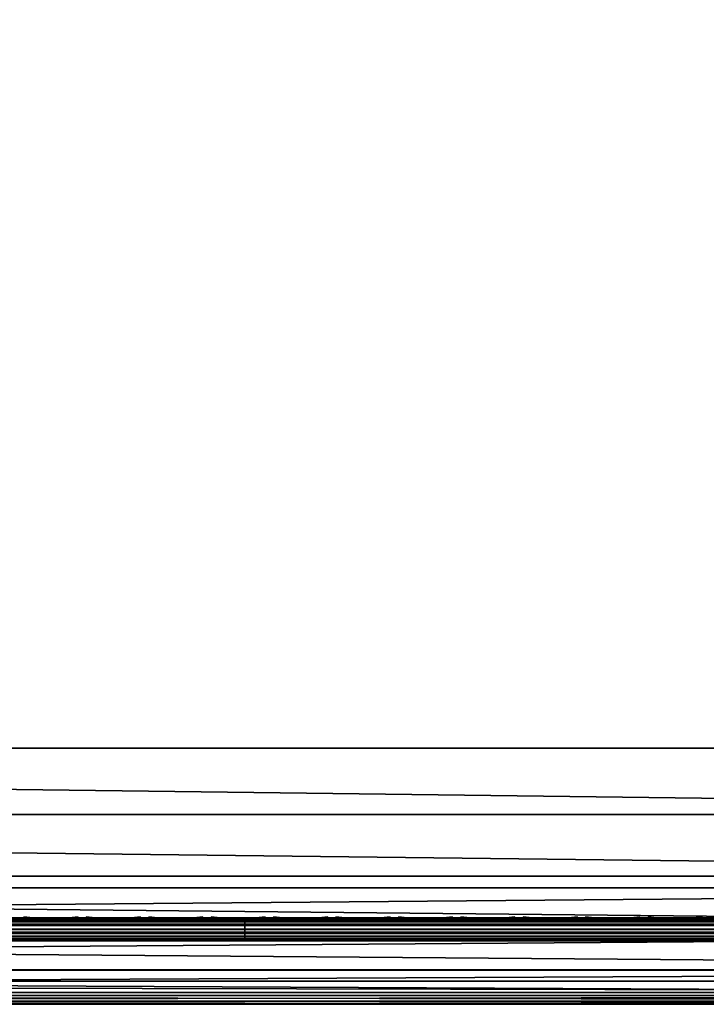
# Model space of a CAD drawing. Header units: inches. Extents: x 0 to 23, y -28 to 0.
# Tile 10 of 108: x 14.3 to 17.2, y -28 to -23.8. Entities that reach past the tile are written whole.
import ezdxf

# ---------------------------------------------------------------- set-up
doc = ezdxf.new("R2010")
doc.units = ezdxf.units.IN
doc.header["$LTSCALE"] = 0.03937
doc.header["$MEASUREMENT"] = 0
for name, color, linetype in [('A-FURN-3-ST', 151, 'Continuous'), ('A-FURN-3-ST-SEAM', 250, 'Continuous'), ('A-FURN-3-STITCH', 15, 'Continuous')]:
    doc.layers.add(name, color=color, linetype=linetype)
doc.layers.add('A-FURN-3-ST-LM', color=7, linetype='Continuous', true_color=0xffbd7a)

msp = doc.modelspace()

# ---------------------------------------------------------------- meshes
at = {"layer": 'A-FURN-3-ST'}
mesh = msp.add_polyface(dxfattribs=at)
corners = [(0.25, -0.4912, 5), (22.75, -27.51, 5), (0.25, -27.51, 5), (0.125, -0.4912, 5.0335), (0.125, -27.51, 5.0335), (0.0335, -0.4912, 5.125), (0.0335, -27.51, 5.125), (0, -0.4912, 5.25), (0, -27.51, 5.25), (0.25, -27.7013, 5.0381), (0.125, -27.6885, 5.069), (0.0335, -27.6535, 5.1535), (0, -27.635, 5.2835), (0.25, -26.91, 18), (0.125, -26.91, 17.9665), (0.25, -27.1947, 17.9625), (0.125, -27.186, 17.9302), (0.25, -27.46, 17.8526), (0.125, -27.4433, 17.8236), (0.25, -27.6878, 17.6778), (0.125, -27.6641, 17.6541), (0.0335, -26.91, 17.875), (0.0335, -27.1624, 17.8418), (0.0335, -27.3975, 17.7444), (0.0335, -27.5994, 17.5894), (0, -26.91, 17.75), (0, -27.13, 17.721), (0, -27.335, 17.6361), (0, -27.511, 17.501), (0.0335, -27.7544, 17.3875), (0, -27.6461, 17.325), (0.0335, -1.1, 17.875), (0.125, -1.1, 17.9665), (0.25, -1.1, 18), (22.75, -27.6878, 17.6778), (22.75, -27.46, 17.8526), (22.75, -27.1947, 17.9625), (0, -27.7265, 5.375), (0, -27.76, 5.5), (0, -0.2412, 5.5002), (0, -0.25, 16.9007), (0, -27.76, 16.9), (0, -1.1, 17.75), (0, -27.731, 17.12)]
mesh.append_faces([[corners[k] for k in face] for face in [(0, 1, 2), (3, 2, 4), (5, 4, 6), (7, 6, 8), (9, 10, 2), (2, 10, 4), (4, 10, 11), (4, 11, 6), (6, 11, 8), (8, 11, 12), (13, 14, 15), (15, 14, 16), (15, 16, 17), (17, 16, 18), (17, 18, 19), (19, 18, 20), (14, 21, 16), (16, 21, 22), (16, 22, 23, 18), (18, 23, 24, 20), (21, 25, 22), (22, 25, 26), (22, 26, 23), (23, 26, 27), (23, 27, 24), (24, 27, 28), (24, 28, 29), (29, 28, 30), (31, 25, 21), (32, 21, 14), (33, 14, 13), (19, 34, 17), (17, 35, 15), (15, 36, 13), (2, 1, 9), (12, 37, 8), (8, 38, 39), (40, 38, 41), (42, 41, 25), (25, 41, 43), (25, 43, 30), (30, 28, 25), (25, 28, 27), (25, 27, 26)]])
mesh = msp.add_polyface(dxfattribs=at)
corners = [(0.25, -1.1, 18), (22.75, -1.1, 18), (0.25, -0.8154, 17.9626), (22.75, -0.8154, 17.9626), (0.25, -0.5502, 17.8528), (22.75, -0.5502, 17.8528), (0.25, -0.3225, 17.6781), (0.25, -0.2998, 5.0381), (22.75, -0.2998, 5.0381), (0.25, -0.4912, 5), (0.25, -27.51, 5), (0.125, -0.4912, 5.0335), (0.125, -27.51, 5.0335), (0.0335, -0.4912, 5.125), (0.0335, -27.51, 5.125), (0, -0.4912, 5.25), (0.125, -0.3126, 5.069), (0.0335, -0.3477, 5.1536), (0, -0.3662, 5.2835), (0, -1.1, 17.75), (0.0335, -1.1, 17.875), (0, -0.8801, 17.7211), (0.0335, -0.8478, 17.8418), (0, -0.6752, 17.6362), (0.0335, -0.6127, 17.7445), (0, -0.4992, 17.5013), (0.0335, -0.4108, 17.5897), (0, -0.3641, 17.3254), (0.125, -1.1, 17.9665), (0.125, -0.8241, 17.9302), (0.125, -0.567, 17.8238), (0.125, -0.3462, 17.6544), (0, -26.91, 17.75), (0.0335, -26.91, 17.875), (0.125, -26.91, 17.9665), (0, -27.51, 5.25), (0, -0.2412, 5.5002), (0, -0.2747, 5.3751), (0, -27.76, 5.5), (0, -0.25, 16.9007), (0, -27.76, 16.9), (0, -0.2791, 17.1205), (0.25, -26.91, 18)]
mesh.append_faces([[corners[k] for k in face] for face in [(0, 1, 2), (2, 3, 4), (4, 5, 6), (7, 8, 9), (9, 10, 11), (11, 12, 13), (13, 14, 15), (16, 7, 11), (11, 7, 9), (11, 13, 16), (16, 13, 17), (13, 15, 17), (17, 15, 18), (19, 20, 21), (21, 20, 22), (21, 22, 23), (23, 22, 24), (23, 24, 25), (25, 24, 26), (25, 26, 27), (20, 28, 22), (22, 28, 29), (22, 29, 30, 24), (24, 30, 31, 26), (28, 0, 29), (29, 0, 2), (29, 2, 30), (30, 2, 4), (30, 4, 31), (31, 4, 6), (19, 32, 20), (20, 33, 28), (28, 34, 0), (35, 36, 15), (15, 37, 18), (36, 38, 39), (39, 40, 19), (21, 23, 19), (19, 23, 25), (19, 25, 27), (27, 41, 19), (19, 41, 39), (42, 1, 0)]])
mesh = msp.add_polyface(dxfattribs=at)
corners = [(22.9665, -0.4912, 5.125), (23, -27.51, 5.25), (22.9665, -27.51, 5.125), (22.875, -0.4912, 5.0335), (22.875, -27.51, 5.0335), (22.75, -0.4912, 5), (22.75, -27.51, 5), (22.875, -27.6885, 5.069), (22.75, -27.7013, 5.0381), (22.9665, -27.6535, 5.1535), (23, -27.635, 5.2835), (23, -26.91, 17.75), (22.9665, -26.91, 17.875), (23, -27.13, 17.721), (22.9665, -27.1624, 17.8418), (23, -27.335, 17.6361), (22.9665, -27.3975, 17.7444), (23, -27.511, 17.501), (22.9665, -27.5994, 17.5894), (23, -27.6461, 17.325), (22.875, -26.91, 17.9665), (22.875, -27.186, 17.9302), (22.875, -27.4433, 17.8236), (22.875, -27.6641, 17.6541), (22.75, -26.91, 18), (22.75, -27.1947, 17.9625), (22.75, -27.46, 17.8526), (22.75, -27.6878, 17.6778), (22.875, -1.1, 17.9665), (22.9665, -1.1, 17.875), (23, -1.1, 17.75), (23, -0.2412, 5.5002), (23, -27.76, 5.5), (23, -27.7265, 5.375), (23, -0.25, 16.9007), (23, -27.76, 16.9), (23, -27.731, 17.12), (0.25, -27.46, 17.8526), (0.25, -27.1947, 17.9625), (0.25, -26.91, 18), (0.25, -27.7013, 5.0381), (22.75, -1.1, 18)]
mesh.append_faces([[corners[k] for k in face] for face in [(0, 1, 2), (3, 2, 4), (5, 4, 6), (7, 8, 4), (4, 8, 6), (4, 2, 7), (7, 2, 9), (2, 1, 9), (9, 1, 10), (11, 12, 13), (13, 12, 14), (13, 14, 15), (15, 14, 16), (15, 16, 17), (17, 16, 18), (17, 18, 19), (12, 20, 14), (14, 20, 21), (14, 21, 22, 16), (16, 22, 23, 18), (20, 24, 21), (21, 24, 25), (21, 25, 22), (22, 25, 26), (22, 26, 23), (23, 26, 27), (28, 24, 20), (29, 20, 12), (30, 12, 11), (1, 31, 32), (1, 32, 33), (32, 34, 35), (35, 30, 11), (13, 15, 11), (11, 15, 17), (11, 17, 19), (19, 36, 11), (11, 36, 35), (33, 10, 1), (37, 27, 26), (38, 26, 25), (39, 25, 24), (40, 6, 8), (24, 41, 39)]])
mesh = msp.add_polyface(dxfattribs=at)
corners = [(23, -0.4912, 5.25), (23, -27.51, 5.25), (22.9665, -0.4912, 5.125), (22.9665, -27.51, 5.125), (22.875, -0.4912, 5.0335), (22.875, -27.51, 5.0335), (22.75, -0.4912, 5), (22.875, -0.3126, 5.069), (22.9665, -0.3477, 5.1536), (23, -0.3662, 5.2835), (22.75, -1.1, 18), (22.875, -1.1, 17.9665), (22.75, -0.8154, 17.9626), (22.875, -0.8241, 17.9302), (22.75, -0.5502, 17.8528), (22.875, -0.567, 17.8238), (22.75, -0.3225, 17.6781), (22.875, -0.3462, 17.6544), (22.9665, -1.1, 17.875), (22.9665, -0.8478, 17.8418), (22.9665, -0.6127, 17.7445), (22.9665, -0.4108, 17.5897), (23, -1.1, 17.75), (23, -0.8801, 17.7211), (23, -0.6752, 17.6362), (23, -0.4992, 17.5013), (22.9665, -0.2559, 17.3879), (23, -0.3641, 17.3254), (22.75, -26.91, 18), (22.875, -26.91, 17.9665), (22.9665, -26.91, 17.875), (0.25, -0.8154, 17.9626), (0.25, -0.5502, 17.8528), (0.25, -0.3225, 17.6781), (0.25, -0.4912, 5), (22.75, -0.2998, 5.0381), (22.75, -27.51, 5), (23, -0.2412, 5.5002), (23, -0.2747, 5.3751), (23, -0.25, 16.9007), (23, -27.76, 5.5), (23, -27.76, 16.9), (23, -0.2791, 17.1205)]
mesh.append_faces([[corners[k] for k in face] for face in [(0, 1, 2), (2, 3, 4), (4, 5, 6), (6, 7, 4), (4, 7, 8), (4, 8, 2), (2, 8, 0), (0, 8, 9), (10, 11, 12), (12, 11, 13), (12, 13, 14), (14, 13, 15), (14, 15, 16), (16, 15, 17), (11, 18, 13), (13, 18, 19), (13, 19, 20, 15), (15, 20, 21, 17), (18, 22, 19), (19, 22, 23), (19, 23, 20), (20, 23, 24), (20, 24, 21), (21, 24, 25), (21, 25, 26), (26, 25, 27), (10, 28, 11), (11, 29, 18), (18, 30, 22), (31, 10, 12), (32, 12, 14), (33, 14, 16), (34, 35, 6), (6, 36, 34), (0, 37, 1), (9, 38, 0), (37, 39, 40), (41, 39, 22), (39, 42, 22), (22, 42, 27), (22, 27, 25), (25, 24, 22), (22, 24, 23)]])
mesh = msp.add_polyface(dxfattribs=at)
corners = [(0.25, -28.01, 5.5), (0.125, -27.9765, 5.5), (0.25, -27.9719, 5.3087), (0.125, -27.941, 5.3215), (0.25, -27.8636, 5.1464), (0.125, -27.8399, 5.1701), (0.25, -27.7013, 5.0381), (0.125, -27.6885, 5.069), (0, -27.635, 5.2835), (0.0335, -27.6535, 5.1535), (0.0335, -27.7752, 5.2348), (0, -27.7265, 5.375), (0.0335, -27.8565, 5.3565), (0, -27.76, 5.5), (0.0335, -27.885, 5.5), (0.25, -28.01, 16.9), (0.125, -27.9765, 16.9), (0.0335, -27.885, 16.9), (0, -27.76, 16.9), (0.25, -27.6878, 17.6778), (0.125, -27.6641, 17.6541), (0.25, -27.8626, 17.45), (0.125, -27.8336, 17.4333), (0.25, -27.9725, 17.1847), (0.125, -27.9402, 17.176), (0.0335, -27.8518, 17.1523), (0, -27.731, 17.12), (0.0335, -27.5994, 17.5894), (0.0335, -27.7544, 17.3875), (0, -27.6461, 17.325), (22.75, -28.01, 16.9), (22.75, -27.9725, 17.1847), (22.75, -27.8626, 17.45), (22.75, -27.7013, 5.0381), (22.75, -27.8636, 5.1464), (22.75, -27.9719, 5.3087), (0, -27.51, 5.25)]
mesh.append_faces([[corners[k] for k in face] for face in [(0, 1, 2), (2, 1, 3), (2, 3, 4), (4, 3, 5), (4, 5, 6), (6, 5, 7), (8, 9, 10), (8, 10, 11), (11, 10, 12), (11, 12, 13), (13, 12, 14), (14, 12, 3), (14, 3, 1), (5, 3, 12, 10), (5, 10, 9, 7), (0, 15, 1), (1, 15, 16), (1, 16, 14), (14, 16, 17), (14, 17, 13), (13, 17, 18), (19, 20, 21), (21, 20, 22), (21, 22, 23), (23, 22, 24), (23, 24, 15), (15, 24, 16), (16, 24, 25), (16, 25, 17), (17, 25, 26), (17, 26, 18), (20, 27, 28, 22), (22, 28, 25, 24), (28, 29, 25), (25, 29, 26), (15, 30, 23), (23, 31, 21), (21, 32, 19), (0, 30, 15), (6, 33, 4), (4, 34, 2), (2, 35, 0), (36, 11, 13)]])
mesh = msp.add_polyface(dxfattribs=at)
corners = [(23, -27.7265, 5.375), (23, -27.76, 5.5), (22.9665, -27.8565, 5.3565), (22.9665, -27.885, 5.5), (22.875, -27.9765, 5.5), (22.875, -27.941, 5.3215), (22.75, -28.01, 5.5), (22.75, -27.9719, 5.3087), (22.875, -27.8399, 5.1701), (22.75, -27.8636, 5.1464), (22.875, -27.6885, 5.069), (22.75, -27.7013, 5.0381), (22.9665, -27.6535, 5.1535), (22.9665, -27.7752, 5.2348), (23, -27.635, 5.2835), (23, -27.76, 16.9), (22.9665, -27.885, 16.9), (22.875, -27.9765, 16.9), (22.75, -28.01, 16.9), (23, -27.6461, 17.325), (22.9665, -27.5994, 17.5894), (22.9665, -27.7544, 17.3875), (23, -27.731, 17.12), (22.9665, -27.8518, 17.1523), (22.875, -27.9402, 17.176), (22.75, -27.9725, 17.1847), (22.875, -27.6641, 17.6541), (22.875, -27.8336, 17.4333), (22.75, -27.6878, 17.6778), (22.75, -27.8626, 17.45), (0.25, -27.9725, 17.1847), (0.25, -27.8626, 17.45), (0.25, -27.6878, 17.6778), (0.25, -28.01, 5.5), (0.25, -27.8636, 5.1464), (0.25, -27.9719, 5.3087)]
mesh.append_faces([[corners[k] for k in face] for face in [(0, 1, 2), (2, 1, 3), (2, 3, 4), (2, 4, 5), (5, 4, 6), (5, 6, 7), (5, 7, 8), (8, 7, 9), (8, 9, 10), (10, 9, 11), (10, 12, 13, 8), (8, 13, 2, 5), (12, 14, 13), (13, 14, 0), (13, 0, 2), (1, 15, 3), (3, 15, 16), (3, 16, 4), (4, 16, 17), (4, 17, 6), (6, 17, 18), (19, 20, 21), (19, 21, 22), (22, 21, 23), (22, 23, 15), (15, 23, 16), (16, 23, 24), (16, 24, 17), (17, 24, 25), (17, 25, 18), (20, 26, 27, 21), (21, 27, 24, 23), (26, 28, 27), (27, 28, 29), (27, 29, 24), (24, 29, 25), (30, 18, 25), (31, 25, 29), (32, 29, 28), (6, 18, 33), (34, 11, 9), (35, 9, 7), (33, 7, 6)]])
at = {"layer": 'A-FURN-3-ST-LM'}
mesh = msp.add_polyface(dxfattribs=at)
corners = [(0.1, -27.76, 18.5), (0.05, -27.76, 18.4866), (0.1201, -27.835, 18.5), (0.0768, -27.86, 18.4866), (0.175, -27.8899, 18.5), (0.15, -27.9332, 18.4866), (0.25, -27.91, 18.5), (0.25, -27.96, 18.4866), (0.1317, -27.9649, 18.45), (0.25, -27.9966, 18.45), (0.125, -27.9765, 18.4), (0.25, -28.01, 18.4), (0.0134, -27.76, 18.45), (0.0451, -27.8783, 18.45), (0, -27.76, 18.4), (0.0335, -27.885, 18.4), (0.1, -0.25, 18.5), (0.05, -0.25, 18.4866), (0.0134, -0.25, 18.45), (0, -0.25, 18.4), (22.75, -28.01, 18.4), (22.75, -27.9966, 18.45), (22.75, -27.96, 18.4866), (22.75, -27.91, 18.5), (0.25, -0.1, 18.5), (0.25, -0.05, 18.4866), (0.175, -0.1201, 18.5), (0.15, -0.0768, 18.4866), (0.1201, -0.175, 18.5), (0.0768, -0.15, 18.4866), (0.0451, -0.1317, 18.45), (0.0335, -0.125, 18.4), (0.25, -0.0134, 18.45), (0.1317, -0.0451, 18.45), (0.25, 0, 18.4), (0.125, -0.0335, 18.4), (23, -27.76, 18.4), (22.9866, -27.76, 18.45), (22.9665, -27.885, 18.4), (22.9549, -27.8783, 18.45), (22.875, -27.9765, 18.4), (22.8683, -27.9649, 18.45), (22.85, -27.9332, 18.4866), (22.825, -27.8899, 18.5), (22.95, -27.76, 18.4866), (22.9232, -27.86, 18.4866), (22.9, -27.76, 18.5), (22.8799, -27.835, 18.5), (22.75, -0.1, 18.5), (22.75, -0.05, 18.4866), (22.75, -0.0134, 18.45), (22.75, 0, 18.4), (23, -0.25, 18.4), (22.9866, -0.25, 18.45), (22.95, -0.25, 18.4866), (22.9, -0.25, 18.5), (22.875, -0.0335, 18.4), (22.8683, -0.0451, 18.45), (22.9665, -0.125, 18.4), (22.9549, -0.1317, 18.45), (22.9232, -0.15, 18.4866), (22.8799, -0.175, 18.5), (22.85, -0.0768, 18.4866), (22.825, -0.1201, 18.5), (23, -0.25, 18), (23, -27.76, 18), (22.9665, -27.885, 18), (22.875, -27.9765, 18), (22.75, -28.01, 18), (0.25, -28.01, 18), (0.125, -27.9765, 18), (0.0335, -27.885, 18), (0, -27.76, 18), (0, -0.25, 18), (0.0335, -0.125, 18), (0.125, -0.0335, 18), (0.25, 0, 18), (22.75, 0, 18), (22.875, -0.0335, 18), (22.9665, -0.125, 18)]
mesh.append_faces([[corners[k] for k in face] for face in [(0, 1, 2), (2, 1, 3), (2, 3, 4), (4, 3, 5), (4, 5, 6), (6, 5, 7), (7, 5, 8), (7, 8, 9), (9, 8, 10), (9, 10, 11), (1, 12, 3), (3, 12, 13), (3, 13, 8, 5), (12, 14, 13), (13, 14, 15), (13, 15, 8), (8, 15, 10), (0, 16, 1), (1, 16, 17), (1, 17, 12), (12, 17, 18), (12, 18, 14), (14, 18, 19), (11, 20, 9), (9, 20, 21), (9, 21, 7), (7, 21, 22), (7, 22, 6), (6, 22, 23), (24, 25, 26), (26, 25, 27), (26, 27, 28), (28, 27, 29), (28, 29, 16), (16, 29, 17), (17, 29, 30), (17, 30, 18), (18, 30, 31), (18, 31, 19), (25, 32, 27), (27, 32, 33), (27, 33, 30, 29), (32, 34, 33), (33, 34, 35), (33, 35, 30), (30, 35, 31), (36, 37, 38), (38, 37, 39), (38, 39, 40), (40, 39, 41), (40, 41, 20), (20, 41, 21), (21, 41, 42), (21, 42, 22), (22, 42, 43), (22, 43, 23), (37, 44, 39), (39, 44, 45), (39, 45, 42, 41), (44, 46, 45), (45, 46, 47), (45, 47, 42), (42, 47, 43), (24, 48, 25), (25, 48, 49), (25, 49, 32), (32, 49, 50), (32, 50, 34), (34, 50, 51), (36, 52, 37), (37, 52, 53), (37, 53, 44), (44, 53, 54), (44, 54, 46), (46, 54, 55), (51, 50, 56), (56, 50, 57), (56, 57, 58), (58, 57, 59), (58, 59, 52), (52, 59, 53), (53, 59, 60), (53, 60, 54), (54, 60, 61), (54, 61, 55), (50, 49, 57), (57, 49, 62), (57, 62, 60, 59), (49, 48, 62), (62, 48, 63), (62, 63, 60), (60, 63, 61), (52, 36, 64), (64, 36, 65), (65, 36, 66), (66, 36, 38), (66, 38, 67), (67, 38, 40), (67, 40, 68), (68, 40, 20), (20, 11, 68), (68, 11, 69), (69, 11, 70), (70, 11, 10), (70, 10, 71), (71, 10, 15), (71, 15, 72), (72, 15, 14), (2, 4, 0), (0, 4, 6), (0, 6, 24), (24, 6, 23), (24, 23, 48), (48, 23, 46), (48, 46, 55), (23, 43, 46), (46, 43, 47), (61, 63, 55), (55, 63, 48), (0, 24, 16), (16, 24, 26), (16, 26, 28), (14, 19, 72), (72, 19, 73), (73, 19, 74), (74, 19, 31), (74, 31, 75), (75, 31, 35), (75, 35, 76), (76, 35, 34), (34, 51, 76), (76, 51, 77), (77, 51, 78), (78, 51, 56), (78, 56, 79), (79, 56, 58), (79, 58, 64), (64, 58, 52)]])
mesh.append_faces([[corners[k] for k in face] for face in [(75, 73, 74), (67, 65, 66)]], dxfattribs={"vtx0": -1})
mesh.append_faces([[corners[k] for k in face] for face in [(70, 72, 69), (76, 73, 75), (78, 64, 77), (68, 65, 67)]], dxfattribs={"vtx0": -1, "vtx1": -1})
mesh.append_faces([[corners[k] for k in face] for face in [(69, 72, 76), (77, 65, 68)]], dxfattribs={"vtx0": -1, "vtx1": -1, "vtx2": -1})
mesh.append_faces([[corners[k] for k in face] for face in [(69, 76, 77), (77, 64, 65)]], dxfattribs={"vtx0": -1, "vtx2": -1})
mesh.append_faces([[corners[k] for k in face] for face in [(72, 73, 76), (68, 69, 77)]], dxfattribs={"vtx1": -1, "vtx2": -1})
mesh.append_faces([[corners[k] for k in face] for face in [(70, 71, 72), (78, 79, 64)]], dxfattribs={"vtx2": -1})
at = {"layer": 'A-FURN-3-ST-SEAM'}
mesh = msp.add_polyface(dxfattribs=at)
corners = [(22.9035, -27.1614, 17.8498), (22.9, -27.1658, 17.8666), (22.9, -27.0951, 17.8825), (22.9035, -26.91, 17.8826), (22.9, -26.91, 17.9), (22.9035, -23.3349, 17.8826), (22.9, -23.3349, 17.9), (22.9035, -19.7597, 17.8826), (22.9, -19.7597, 17.9), (22.9035, -16.1846, 17.8826), (22.9, -16.1846, 17.9), (22.9035, -12.6094, 17.8826), (22.9071, -16.1846, 17.9255), (22.9, -12.6094, 17.9), (22.9071, -19.7597, 17.9255), (22.9071, -26.91, 17.9255), (0.1, -26.91, 17.9), (0.0929, -26.91, 17.9255), (0.1, -27.0951, 17.8825), (0.0929, -27.1082, 17.906), (0.1, -27.1032, 17.881), (0.0929, -19.7597, 17.9255), (0.1, -19.7597, 17.9), (0.0929, -12.6094, 17.9255), (0.1, -12.6094, 17.9), (0.0812, -12.6094, 17.939), (0.0812, -19.7597, 17.939), (0.0812, -26.91, 17.939), (0.0812, -27.1108, 17.9192), (0.0872, -12.6094, 17.8675), (0.0965, -12.6094, 17.8826), (0.0965, -19.7597, 17.8826), (0.0872, -19.7597, 17.8675), (0.0965, -26.91, 17.8826), (0.0872, -26.91, 17.8675), (0.0965, -27.0999, 17.8639), (0.0872, -27.097, 17.8491)]
mesh.append_faces([[corners[k] for k in face] for face in [(0, 1, 2), (0, 2, 3), (3, 2, 4), (3, 4, 5), (5, 4, 6), (5, 6, 7), (7, 6, 8), (7, 8, 9), (9, 8, 10), (9, 10, 11), (12, 13, 10), (14, 10, 8), (15, 6, 4), (15, 4, 2), (16, 17, 18), (18, 17, 19), (18, 19, 20), (17, 16, 21), (21, 16, 22), (21, 22, 23), (23, 22, 24), (23, 25, 26, 21), (21, 26, 27, 17), (17, 27, 28, 19), (29, 30, 31, 32), (32, 31, 33, 34), (34, 33, 35, 36), (30, 24, 31), (31, 24, 22), (31, 22, 33), (33, 22, 16), (33, 16, 18), (33, 18, 35), (35, 18, 20)]])
mesh = msp.add_polyface(dxfattribs=at)
corners = [(15.25, -27.6385, 17.6706), (19, -27.6444, 17.6539), (15.25, -27.6444, 17.6539), (13.375, -27.6385, 17.6706), (13.375, -27.6444, 17.6539), (11.5, -27.6385, 17.6706), (11.5, -27.671, 17.631), (11.5, -27.6558, 17.6402), (13.375, -27.6558, 17.6402), (13.375, -27.671, 17.631), (15.25, -27.6558, 17.6402), (15.25, -27.671, 17.631), (19, -27.6558, 17.6402), (19, -27.671, 17.631), (15.25, -27.6884, 17.6276), (13.375, -27.6884, 17.6276), (11.5, -27.7207, 17.6406), (11.5, -27.7057, 17.6311), (13.375, -27.7057, 17.6311), (13.375, -27.7207, 17.6406), (15.25, -27.7057, 17.6311), (15.25, -27.7207, 17.6406), (15.25, -27.7376, 17.6713), (13.375, -27.7376, 17.6713), (11.5, -27.7295, 17.7053), (11.5, -27.7367, 17.689), (13.375, -27.7367, 17.689), (13.375, -27.7295, 17.7053), (15.25, -27.7367, 17.689), (15.25, -27.7295, 17.7053), (11.5, -27.642, 17.6969), (13.375, -27.642, 17.6969), (15.25, -27.642, 17.6969), (19, -27.6385, 17.6706), (19, -27.7376, 17.6713), (19, -27.7367, 17.689), (19, -27.6517, 17.7118), (19, -27.642, 17.6969), (15.25, -27.6517, 17.7118), (13.375, -27.6517, 17.7118), (19, -27.6661, 17.7221), (15.25, -27.6661, 17.7221), (13.375, -27.6661, 17.7221), (11.5, -27.6517, 17.7118), (11.5, -27.6661, 17.7221), (19, -27.701, 17.7257), (15.25, -27.701, 17.7257), (13.375, -27.701, 17.7257), (11.5, -27.701, 17.7257), (15.25, -27.7171, 17.7182), (13.375, -27.7171, 17.7182), (11.5, -27.7171, 17.7182)]
mesh.append_faces([[corners[k] for k in face] for face in [(0, 1, 2), (0, 2, 3), (3, 2, 4), (3, 4, 5), (3, 30, 31), (3, 31, 0), (0, 31, 32), (0, 32, 33)]])
mesh.append_faces([[corners[k] for k in face] for face in [(11, 10, 12, 13)]], dxfattribs={"vtx0": -1})
mesh.append_faces([[corners[k] for k in face] for face in [(6, 7, 8, 9), (9, 8, 10, 11), (11, 14, 15, 9), (16, 17, 18, 19), (19, 18, 20, 21), (21, 22, 23, 19), (24, 25, 26, 27), (27, 26, 28, 29), (22, 28, 26, 23), (14, 20, 18, 15), (2, 10, 8, 4), (38, 32, 31, 39), (41, 38, 39, 42), (42, 39, 43, 44), (46, 41, 42, 47), (47, 42, 44, 48), (49, 46, 47, 50), (50, 47, 48, 51), (29, 49, 50, 27), (27, 50, 51, 24)]], dxfattribs={"vtx0": -1, "vtx2": -1})
mesh.append_faces([[corners[k] for k in face] for face in [(34, 35, 28, 22), (1, 12, 10, 2), (36, 37, 32, 38), (40, 36, 38, 41), (45, 40, 41, 46)]], dxfattribs={"vtx2": -1})
mesh = msp.add_polyface(dxfattribs=at)
corners = [(22.75, -27.6385, 17.6706), (22.8029, -27.6391, 17.6486), (22.75, -27.6444, 17.6539), (19, -27.6385, 17.6706), (19, -27.6444, 17.6539), (15.25, -27.6385, 17.6706), (19, -27.671, 17.631), (19, -27.6558, 17.6402), (22.75, -27.6558, 17.6402), (22.75, -27.671, 17.631), (22.8025, -27.6506, 17.635), (22.8036, -27.6657, 17.6257), (22.8062, -27.6828, 17.6221), (22.75, -27.6884, 17.6276), (19, -27.6884, 17.6276), (15.25, -27.6884, 17.6276), (15.25, -27.671, 17.631), (15.25, -27.7207, 17.6406), (15.25, -27.7057, 17.6311), (19, -27.7057, 17.6311), (19, -27.7207, 17.6406), (22.75, -27.7057, 17.6311), (22.75, -27.7207, 17.6406), (22.8099, -27.6999, 17.6253), (22.8143, -27.7145, 17.6344), (22.75, -27.7376, 17.6713), (19, -27.7376, 17.6713), (15.25, -27.7376, 17.6713), (15.25, -27.7295, 17.7053), (15.25, -27.7367, 17.689), (19, -27.7367, 17.689), (19, -27.7295, 17.7053), (22.75, -27.7367, 17.689), (22.75, -27.7295, 17.7053), (19, -27.642, 17.6969), (22.75, -27.642, 17.6969), (22.8049, -27.6331, 17.6652), (15.25, -27.642, 17.6969), (22.8146, -27.6454, 17.7056), (22.8102, -27.6361, 17.691), (22.75, -27.6517, 17.7118), (19, -27.6517, 17.7118), (22.75, -27.6661, 17.7221), (19, -27.6661, 17.7221), (22.75, -27.701, 17.7257), (19, -27.701, 17.7257), (22.75, -27.7171, 17.7182), (19, -27.7171, 17.7182), (15.25, -27.701, 17.7257), (15.25, -27.7171, 17.7182)]
mesh.append_faces([[corners[k] for k in face] for face in [(0, 1, 2), (0, 2, 3), (3, 2, 4), (3, 4, 5), (6, 7, 8, 9), (9, 8, 10, 11), (11, 12, 13, 9), (9, 13, 14, 6), (20, 19, 21, 22), (22, 21, 23, 24), (22, 25, 26, 20), (31, 30, 32, 33), (3, 34, 0), (0, 34, 35), (0, 35, 36), (3, 37, 34), (25, 32, 30, 26), (12, 23, 21, 13), (13, 21, 19, 14), (1, 10, 8, 2), (2, 8, 7, 4), (38, 39, 35, 40), (40, 35, 34, 41), (42, 40, 41, 43), (44, 42, 43, 45), (46, 44, 45, 47), (33, 46, 47, 31)]])
mesh.append_faces([[corners[k] for k in face] for face in [(17, 18, 19, 20), (28, 29, 30, 31)]], dxfattribs={"vtx0": -1})
mesh.append_faces([[corners[k] for k in face] for face in [(6, 14, 15, 16), (20, 26, 27, 17), (14, 19, 18, 15), (47, 45, 48, 49), (31, 47, 49, 28)]], dxfattribs={"vtx2": -1})
at = {"layer": 'A-FURN-3-STITCH'}
mesh = msp.add_polymesh((7, 4), dxfattribs=at)
for k, corner in enumerate([(14.5339, -27.6428, 17.7154), (14.5339, -27.6406, 17.7168), (14.5339, -27.6363, 17.7197), (14.534, -27.6341, 17.7212), (14.4956, -27.647, 17.722), (14.4957, -27.6474, 17.7272), (14.4957, -27.6431, 17.7302), (14.4957, -27.6384, 17.7279), (14.4568, -27.6496, 17.7262), (14.4569, -27.65, 17.7314), (14.4569, -27.6457, 17.7343), (14.4569, -27.641, 17.7321), (14.4178, -27.6505, 17.7279), (14.4178, -27.6508, 17.733), (14.4178, -27.6465, 17.736), (14.4178, -27.6418, 17.7337), (14.3787, -27.6496, 17.727), (14.3787, -27.65, 17.7321), (14.3788, -27.6457, 17.7351), (14.3787, -27.641, 17.7328), (14.3398, -27.647, 17.7235), (14.3399, -27.6474, 17.7287), (14.3399, -27.6431, 17.7316), (14.3399, -27.6384, 17.7294), (14.3014, -27.6428, 17.7176), (14.3014, -27.6406, 17.7191), (14.3014, -27.6363, 17.722), (14.3015, -27.6341, 17.7234)]):
    mesh.set_mesh_vertex(divmod(k, 4), corner)
mesh = msp.add_polymesh((7, 4), dxfattribs=at)
for k, corner in enumerate([(14.8018, -27.6428, 17.7154), (14.8018, -27.6406, 17.7168), (14.8018, -27.6363, 17.7197), (14.8018, -27.6341, 17.7212), (14.7635, -27.647, 17.722), (14.7635, -27.6474, 17.7272), (14.7635, -27.6431, 17.7302), (14.7635, -27.6384, 17.7279), (14.7247, -27.6496, 17.7262), (14.7247, -27.65, 17.7314), (14.7247, -27.6457, 17.7343), (14.7247, -27.641, 17.7321), (14.6856, -27.6505, 17.7279), (14.6857, -27.6508, 17.733), (14.6857, -27.6465, 17.736), (14.6857, -27.6418, 17.7337), (14.6465, -27.6496, 17.727), (14.6466, -27.65, 17.7321), (14.6466, -27.6457, 17.7351), (14.6466, -27.641, 17.7328), (14.6077, -27.647, 17.7235), (14.6077, -27.6474, 17.7287), (14.6077, -27.6431, 17.7316), (14.6077, -27.6384, 17.7294), (14.5693, -27.6428, 17.7176), (14.5693, -27.6406, 17.7191), (14.5693, -27.6363, 17.722), (14.5693, -27.6341, 17.7234)]):
    mesh.set_mesh_vertex(divmod(k, 4), corner)
mesh = msp.add_polymesh((7, 4), dxfattribs=at)
for k, corner in enumerate([(15.0696, -27.6428, 17.7154), (15.0696, -27.6406, 17.7168), (15.0697, -27.6363, 17.7197), (15.0697, -27.6341, 17.7212), (15.0313, -27.647, 17.722), (15.0314, -27.6474, 17.7272), (15.0314, -27.6431, 17.7302), (15.0314, -27.6384, 17.7279), (14.9925, -27.6496, 17.7262), (14.9926, -27.65, 17.7314), (14.9926, -27.6457, 17.7343), (14.9926, -27.641, 17.7321), (14.9535, -27.6505, 17.7279), (14.9535, -27.6508, 17.733), (14.9535, -27.6465, 17.736), (14.9535, -27.6418, 17.7337), (14.9144, -27.6496, 17.727), (14.9144, -27.65, 17.7321), (14.9145, -27.6457, 17.7351), (14.9144, -27.641, 17.7328), (14.8755, -27.647, 17.7235), (14.8756, -27.6474, 17.7287), (14.8756, -27.6431, 17.7316), (14.8756, -27.6384, 17.7294), (14.8371, -27.6428, 17.7176), (14.8371, -27.6406, 17.7191), (14.8372, -27.6363, 17.722), (14.8372, -27.6341, 17.7234)]):
    mesh.set_mesh_vertex(divmod(k, 4), corner)
mesh = msp.add_polymesh((7, 4), dxfattribs=at)
for k, corner in enumerate([(15.3375, -27.6428, 17.7154), (15.3375, -27.6406, 17.7168), (15.3375, -27.6363, 17.7197), (15.3375, -27.6341, 17.7212), (15.2992, -27.647, 17.722), (15.2992, -27.6474, 17.7272), (15.2993, -27.6431, 17.7302), (15.2992, -27.6384, 17.7279), (15.2604, -27.6496, 17.7262), (15.2604, -27.65, 17.7314), (15.2605, -27.6457, 17.7343), (15.2604, -27.641, 17.7321), (15.2213, -27.6505, 17.7279), (15.2214, -27.6508, 17.733), (15.2214, -27.6465, 17.736), (15.2214, -27.6418, 17.7337), (15.1822, -27.6496, 17.727), (15.1823, -27.65, 17.7321), (15.1823, -27.6457, 17.7351), (15.1823, -27.641, 17.7328), (15.1434, -27.647, 17.7235), (15.1434, -27.6474, 17.7287), (15.1435, -27.6431, 17.7316), (15.1434, -27.6384, 17.7294), (15.105, -27.6428, 17.7176), (15.105, -27.6406, 17.7191), (15.105, -27.6363, 17.722), (15.105, -27.6341, 17.7234)]):
    mesh.set_mesh_vertex(divmod(k, 4), corner)
mesh = msp.add_polymesh((7, 4), dxfattribs=at)
for k, corner in enumerate([(15.6053, -27.6428, 17.7154), (15.6053, -27.6406, 17.7168), (15.6054, -27.6363, 17.7197), (15.6054, -27.6341, 17.7212), (15.567, -27.647, 17.722), (15.5671, -27.6474, 17.7272), (15.5671, -27.6431, 17.7302), (15.5671, -27.6384, 17.7279), (15.5282, -27.6496, 17.7262), (15.5283, -27.65, 17.7314), (15.5283, -27.6457, 17.7343), (15.5283, -27.641, 17.7321), (15.4892, -27.6505, 17.7279), (15.4892, -27.6508, 17.733), (15.4893, -27.6465, 17.736), (15.4892, -27.6418, 17.7337), (15.4501, -27.6496, 17.727), (15.4502, -27.65, 17.7321), (15.4502, -27.6457, 17.7351), (15.4502, -27.641, 17.7328), (15.4112, -27.647, 17.7235), (15.4113, -27.6474, 17.7287), (15.4113, -27.6431, 17.7316), (15.4113, -27.6384, 17.7294), (15.3728, -27.6428, 17.7176), (15.3728, -27.6406, 17.7191), (15.3729, -27.6363, 17.722), (15.3729, -27.6341, 17.7234)]):
    mesh.set_mesh_vertex(divmod(k, 4), corner)
mesh = msp.add_polymesh((7, 4), dxfattribs=at)
for k, corner in enumerate([(15.8732, -27.6428, 17.7154), (15.8732, -27.6406, 17.7168), (15.8732, -27.6363, 17.7197), (15.8732, -27.6341, 17.7212), (15.8349, -27.647, 17.722), (15.8349, -27.6474, 17.7272), (15.835, -27.6431, 17.7302), (15.8349, -27.6384, 17.7279), (15.7961, -27.6496, 17.7262), (15.7962, -27.65, 17.7314), (15.7962, -27.6457, 17.7343), (15.7962, -27.641, 17.7321), (15.757, -27.6505, 17.7279), (15.7571, -27.6508, 17.733), (15.7571, -27.6465, 17.736), (15.7571, -27.6418, 17.7337), (15.718, -27.6496, 17.727), (15.718, -27.65, 17.7321), (15.718, -27.6457, 17.7351), (15.718, -27.641, 17.7328), (15.6791, -27.647, 17.7235), (15.6791, -27.6474, 17.7287), (15.6792, -27.6431, 17.7316), (15.6792, -27.6384, 17.7294), (15.6407, -27.6428, 17.7176), (15.6407, -27.6406, 17.7191), (15.6407, -27.6363, 17.722), (15.6407, -27.6341, 17.7234)]):
    mesh.set_mesh_vertex(divmod(k, 4), corner)
mesh = msp.add_polymesh((7, 4), dxfattribs=at)
for k, corner in enumerate([(16.141, -27.6428, 17.7154), (16.1411, -27.6406, 17.7168), (16.1411, -27.6363, 17.7197), (16.1411, -27.6341, 17.7212), (16.1028, -27.647, 17.722), (16.1028, -27.6474, 17.7272), (16.1028, -27.6431, 17.7302), (16.1028, -27.6384, 17.7279), (16.064, -27.6496, 17.7262), (16.064, -27.65, 17.7314), (16.064, -27.6457, 17.7343), (16.064, -27.641, 17.7321), (16.0249, -27.6505, 17.7279), (16.0249, -27.6508, 17.733), (16.025, -27.6465, 17.736), (16.025, -27.6418, 17.7337), (15.9858, -27.6496, 17.727), (15.9859, -27.65, 17.7321), (15.9859, -27.6457, 17.7351), (15.9859, -27.641, 17.7328), (15.947, -27.647, 17.7235), (15.947, -27.6474, 17.7287), (15.947, -27.6431, 17.7316), (15.947, -27.6384, 17.7294), (15.9085, -27.6428, 17.7176), (15.9086, -27.6406, 17.7191), (15.9086, -27.6363, 17.722), (15.9086, -27.6341, 17.7234)]):
    mesh.set_mesh_vertex(divmod(k, 4), corner)
mesh = msp.add_polymesh((7, 4), dxfattribs=at)
for k, corner in enumerate([(16.4089, -27.6428, 17.7154), (16.4089, -27.6406, 17.7168), (16.4089, -27.6363, 17.7197), (16.409, -27.6341, 17.7212), (16.3706, -27.647, 17.722), (16.3707, -27.6474, 17.7272), (16.3707, -27.6431, 17.7302), (16.3707, -27.6384, 17.7279), (16.3318, -27.6496, 17.7262), (16.3319, -27.65, 17.7314), (16.3319, -27.6457, 17.7343), (16.3319, -27.641, 17.7321), (16.2928, -27.6505, 17.7279), (16.2928, -27.6508, 17.733), (16.2928, -27.6465, 17.736), (16.2928, -27.6418, 17.7337), (16.2537, -27.6496, 17.727), (16.2537, -27.65, 17.7321), (16.2538, -27.6457, 17.7351), (16.2537, -27.641, 17.7328), (16.2148, -27.647, 17.7235), (16.2149, -27.6474, 17.7287), (16.2149, -27.6431, 17.7316), (16.2149, -27.6384, 17.7294), (16.1764, -27.6428, 17.7176), (16.1764, -27.6406, 17.7191), (16.1764, -27.6363, 17.722), (16.1765, -27.6341, 17.7234)]):
    mesh.set_mesh_vertex(divmod(k, 4), corner)
mesh = msp.add_polymesh((7, 4), dxfattribs=at)
for k, corner in enumerate([(16.6768, -27.6428, 17.7154), (16.6768, -27.6406, 17.7168), (16.6768, -27.6363, 17.7197), (16.6768, -27.6341, 17.7212), (16.6385, -27.647, 17.722), (16.6385, -27.6474, 17.7272), (16.6385, -27.6431, 17.7302), (16.6385, -27.6384, 17.7279), (16.5997, -27.6496, 17.7262), (16.5997, -27.65, 17.7314), (16.5997, -27.6457, 17.7343), (16.5997, -27.641, 17.7321), (16.5606, -27.6505, 17.7279), (16.5607, -27.6508, 17.733), (16.5607, -27.6465, 17.736), (16.5607, -27.6418, 17.7337), (16.5215, -27.6496, 17.727), (16.5216, -27.65, 17.7321), (16.5216, -27.6457, 17.7351), (16.5216, -27.641, 17.7328), (16.4827, -27.647, 17.7235), (16.4827, -27.6474, 17.7287), (16.4827, -27.6431, 17.7316), (16.4827, -27.6384, 17.7294), (16.4443, -27.6428, 17.7176), (16.4443, -27.6406, 17.7191), (16.4443, -27.6363, 17.722), (16.4443, -27.6341, 17.7234)]):
    mesh.set_mesh_vertex(divmod(k, 4), corner)
mesh = msp.add_polymesh((7, 4), dxfattribs=at)
for k, corner in enumerate([(16.9446, -27.6428, 17.7154), (16.9446, -27.6406, 17.7168), (16.9447, -27.6363, 17.7197), (16.9447, -27.6341, 17.7212), (16.9063, -27.647, 17.722), (16.9064, -27.6474, 17.7272), (16.9064, -27.6431, 17.7302), (16.9064, -27.6384, 17.7279), (16.8675, -27.6496, 17.7262), (16.8676, -27.65, 17.7314), (16.8676, -27.6457, 17.7343), (16.8676, -27.641, 17.7321), (16.8285, -27.6505, 17.7279), (16.8285, -27.6508, 17.733), (16.8285, -27.6465, 17.736), (16.8285, -27.6418, 17.7337), (16.7894, -27.6496, 17.727), (16.7894, -27.65, 17.7321), (16.7895, -27.6457, 17.7351), (16.7894, -27.641, 17.7328), (16.7505, -27.647, 17.7235), (16.7506, -27.6474, 17.7287), (16.7506, -27.6431, 17.7316), (16.7506, -27.6384, 17.7294), (16.7121, -27.6428, 17.7176), (16.7121, -27.6406, 17.7191), (16.7122, -27.6363, 17.722), (16.7122, -27.6341, 17.7234)]):
    mesh.set_mesh_vertex(divmod(k, 4), corner)
mesh = msp.add_polymesh((7, 4), dxfattribs=at)
for k, corner in enumerate([(17.2125, -27.6428, 17.7154), (17.2125, -27.6406, 17.7168), (17.2125, -27.6363, 17.7197), (17.2125, -27.6341, 17.7212), (17.1742, -27.647, 17.722), (17.1742, -27.6474, 17.7272), (17.1743, -27.6431, 17.7302), (17.1742, -27.6384, 17.7279), (17.1354, -27.6496, 17.7262), (17.1354, -27.65, 17.7314), (17.1355, -27.6457, 17.7343), (17.1354, -27.641, 17.7321), (17.0963, -27.6505, 17.7279), (17.0964, -27.6508, 17.733), (17.0964, -27.6465, 17.736), (17.0964, -27.6418, 17.7337), (17.0572, -27.6496, 17.727), (17.0573, -27.65, 17.7321), (17.0573, -27.6457, 17.7351), (17.0573, -27.641, 17.7328), (17.0184, -27.647, 17.7235), (17.0184, -27.6474, 17.7287), (17.0185, -27.6431, 17.7316), (17.0184, -27.6384, 17.7294), (16.98, -27.6428, 17.7176), (16.98, -27.6406, 17.7191), (16.98, -27.6363, 17.722), (16.98, -27.6341, 17.7234)]):
    mesh.set_mesh_vertex(divmod(k, 4), corner)

doc.saveas('drawing.dxf')
